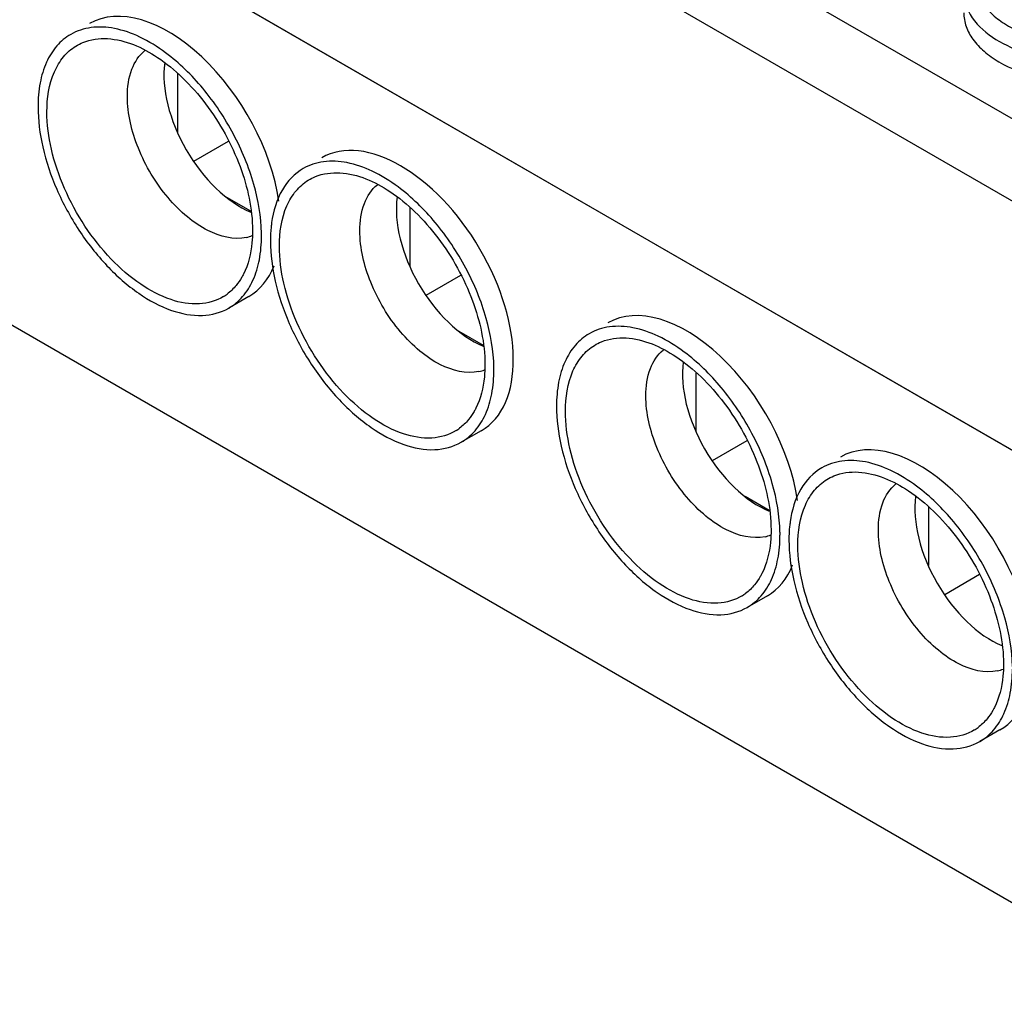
# Model space of a CAD drawing. Header units: millimetres. Extents: x 0 to 594, y 0 to 439.
# Tile 20 of 57: x 463 to 482, y 319 to 338. Entities that reach past the tile are written whole.
import ezdxf

# ---------------------------------------------------------------- set-up
doc = ezdxf.new("R2010")
doc.units = ezdxf.units.MM
doc.header["$LTSCALE"] = 32.67
doc.layers.get('0').update_dxf_attribs({"linetype": 'CONTINUOUS'})

msp = doc.modelspace()

# ---------------------------------------------------------------- linework, layer by layer
at = {"color": 7, "linetype": 'Continuous'}
for p, q in [((491.791, 330.846), (449.295, 355.38)), ((491.083, 329.628), (448.588, 354.162)), ((444.979, 351.318), (494.619, 322.659)), ((446.294, 350.562), (493.31, 323.418)), ((453.162, 337.65), (485.689, 318.87)), ((466.104, 337.038), (466.104, 335.884)), ((466.429, 335.308), (467.116, 335.705)), ((467.074, 334.601), (467.552, 334.325)), ((470.701, 334.384), (470.701, 333.23)), ((471.021, 332.66), (471.709, 333.058)), ((467.516, 332.633), (467.119, 332.404)), ((471.671, 331.948), (472.148, 331.672)), ((476.357, 331.119), (476.357, 329.964)), ((472.112, 329.979), (471.715, 329.75)), ((476.682, 329.389), (477.369, 329.785)), ((477.328, 328.682), (477.805, 328.406)), ((480.954, 328.465), (480.954, 327.311)), ((481.966, 327.132), (481.279, 326.735)), ((477.769, 326.714), (477.372, 326.484)), ((482.365, 324.06), (481.968, 323.831))]:
    msp.add_line(p, q, dxfattribs=at)
for centre, radius, start, end in [((467.31, 334.534), 0.749, 282.3973, 291.3782), ((464.805, 333.834), 2.961, 0.0032, 1.0421), ((466.517, 333.447), 0.955, 301.5778, 306.6051), ((471.906, 331.88), 0.749, 282.3973, 291.3782), ((469.402, 331.181), 2.961, 0.0032, 1.0421), ((471.113, 330.794), 0.955, 301.5778, 306.6051), ((477.563, 328.614), 0.749, 282.3973, 291.3782), ((475.059, 327.915), 2.961, 0.0032, 1.0421), ((476.77, 327.528), 0.955, 301.5778, 306.6051), ((482.159, 325.961), 0.749, 282.3973, 291.3782), ((481.366, 324.874), 0.955, 301.5778, 306.6051)]:
    msp.add_arc(centre, radius, start, end, dxfattribs=at)
for centre, major_axis, ratio, start_param, end_param in [((465.939, 335.331), (-1.583, 2.695), 0.572297, 4.097587, 6.278916), ((467.339, 336.139), (-1.069, 1.836), 0.574832, 0.634621, 2.493505), ((470.536, 332.678), (-1.583, 2.695), 0.572297, -3.145862, -0.00427), ((471.935, 333.486), (-1.069, 1.836), 0.574832, 6.917806, 8.77669), ((465.939, 335.331), (-1.583, 2.695), 0.572297, -3.145862, -2.720258), ((476.193, 329.412), (-1.583, 2.695), 0.572297, 4.097587, 6.278916), ((477.592, 330.22), (-1.069, 1.836), 0.574832, 0.634621, 2.493505), ((480.789, 326.758), (-1.583, 2.695), 0.572297, 4.097587, 6.278916), ((482.188, 327.566), (-1.069, 1.836), 0.574832, 6.917806, 8.77669), ((476.193, 329.412), (-1.583, 2.695), 0.572297, -3.145862, -2.720258), ((480.789, 326.758), (-1.583, 2.695), 0.572297, -3.145862, -2.720258)]:
    msp.add_ellipse(centre, major_axis=major_axis, ratio=ratio, start_param=start_param, end_param=end_param, dxfattribs=at)
for points, knots in [([(484.972, 339.956), (484.695, 340.035), (484.115, 340.116), (483.271, 340.038), (482.632, 339.811), (482.24, 339.534), (482.034, 339.304), (481.915, 339.049), (481.883, 338.685), (482.075, 338.329), (482.388, 338.064), (482.828, 337.816), (483.215, 337.712), (483.485, 337.67)], [0, 0, 0, 0, 0.150288, 0.302305, 0.439277, 0.49864, 0.551343, 0.598627, 0.64326, 0.737836, 0.794212, 0.857332, 1, 1, 1, 1]), ([(481.713, 338.349), (481.864, 337.964), (482.512, 337.527), (483.443, 337.295), (484.288, 337.259), (485.097, 337.395), (485.78, 337.684), (486.268, 338.102), (486.405, 338.481), (486.405, 338.652)], [0, 0, 0, 0, 0.220929, 0.364662, 0.517533, 0.666323, 0.798964, 0.908735, 1, 1, 1, 1]), ([(481.655, 338.244), (481.654, 338.154), (481.688, 337.965), (481.831, 337.703), (482.056, 337.465), (482.473, 337.178), (483.142, 336.936), (484.029, 336.839), (484.916, 336.936), (485.585, 337.178), (486.002, 337.464), (486.228, 337.702), (486.371, 337.964), (486.404, 338.153), (486.405, 338.243)], [0, 0, 0, 0, 0.045426, 0.094063, 0.148133, 0.208575, 0.346812, 0.499957, 0.653112, 0.791376, 0.851839, 0.90593, 0.954577, 1, 1, 1, 1]), ([(463.994, 337.817), (463.891, 337.757), (463.698, 337.595), (463.493, 337.26), (463.371, 336.846), (463.347, 336.544), (463.347, 336.386)], [0, 0, 0, 0, 0.217775, 0.450893, 0.710352, 1, 1, 1, 1]), ([(465.871, 337.454), (465.711, 337.573), (465.39, 337.773), (464.885, 337.953), (464.406, 337.981), (464.117, 337.887), (463.994, 337.817)], [0, 0, 0, 0, 0.297178, 0.559576, 0.789843, 1, 1, 1, 1]), ([(464.096, 337.587), (464.141, 337.614), (464.334, 337.712), (464.558, 337.742), (464.721, 337.733)], [0, 0, 0, 0, 0.242278, 1, 1, 1, 1]), ([(464.721, 337.733), (465.072, 337.713), (465.618, 337.468), (466.228, 336.963), (466.834, 336.271), (467.386, 335.268), (467.589, 334.366), (467.589, 333.937)], [0, 0, 0, 0, 0.207283, 0.332643, 0.467935, 0.746629, 1, 1, 1, 1]), ([(463.523, 336.284), (463.523, 336.554), (463.58, 336.95), (463.834, 337.379), (464.004, 337.53), (464.096, 337.587)], [0, 0, 0, 0, 0.547261, 0.781552, 1, 1, 1, 1]), ([(465.114, 336.59), (465.114, 336.772), (465.156, 337.109), (465.345, 337.404), (465.461, 337.499)], [0, 0, 0, 0, 0.547135, 1, 1, 1, 1]), ([(467.766, 333.888), (467.76, 334.213), (467.641, 334.895), (467.24, 335.867), (466.649, 336.755), (466.143, 337.252), (465.871, 337.454)], [0, 0, 0, 0, 0.234719, 0.493064, 0.755161, 1, 1, 1, 1]), ([(467.471, 333.802), (467.219, 333.746), (466.771, 333.866), (466.279, 334.206), (465.766, 334.723), (465.293, 335.514), (465.114, 336.242), (465.114, 336.59)], [0, 0, 0, 0, 0.194233, 0.316457, 0.451896, 0.737937, 1, 1, 1, 1]), ([(463.347, 336.386), (463.347, 336.119), (463.421, 335.557), (463.7, 334.733), (464.13, 333.939), (464.676, 333.24), (465.294, 332.692), (465.939, 332.34), (466.57, 332.213), (466.962, 332.314), (467.118, 332.404)], [0, 0, 0, 0, 0.128816, 0.270549, 0.417858, 0.562357, 0.696176, 0.813577, 0.913061, 1, 1, 1, 1]), ([(467.016, 332.634), (466.875, 332.547), (466.516, 332.445), (465.932, 332.552), (465.335, 332.871), (464.761, 333.373), (464.253, 334.018), (463.853, 334.753), (463.593, 335.516), (463.523, 336.036), (463.523, 336.284)], [0, 0, 0, 0, 0.086791, 0.185753, 0.302723, 0.436396, 0.581049, 0.728723, 0.870854, 1, 1, 1, 1]), ([(470.467, 334.801), (470.307, 334.92), (469.986, 335.12), (469.482, 335.299), (469.003, 335.328), (468.713, 335.234), (468.591, 335.163)], [0, 0, 0, 0, 0.297178, 0.559576, 0.789843, 1, 1, 1, 1]), ([(468.591, 335.163), (468.421, 335.065), (468.116, 334.739), (467.998, 334.32), (467.967, 334.094)], [0, 0, 0, 0, 0.461877, 1, 1, 1, 1]), ([(468.692, 334.933), (468.737, 334.96), (468.93, 335.059), (469.154, 335.088), (469.317, 335.079)], [0, 0, 0, 0, 0.242278, 1, 1, 1, 1]), ([(469.317, 335.079), (469.668, 335.059), (470.214, 334.814), (470.824, 334.309), (471.43, 333.617), (471.982, 332.614), (472.185, 331.713), (472.185, 331.283)], [0, 0, 0, 0, 0.207283, 0.332643, 0.467935, 0.746629, 1, 1, 1, 1]), ([(468.12, 333.63), (468.12, 333.9), (468.176, 334.297), (468.43, 334.726), (468.601, 334.877), (468.692, 334.933)], [0, 0, 0, 0, 0.547261, 0.781552, 1, 1, 1, 1]), ([(469.711, 333.937), (469.711, 334.118), (469.752, 334.455), (469.941, 334.75), (470.058, 334.845)], [0, 0, 0, 0, 0.547135, 1, 1, 1, 1]), ([(472.362, 331.235), (472.356, 331.56), (472.237, 332.241), (471.836, 333.214), (471.245, 334.101), (470.739, 334.598), (470.467, 334.801)], [0, 0, 0, 0, 0.234719, 0.493064, 0.755161, 1, 1, 1, 1]), ([(467.589, 333.937), (467.589, 333.856), (467.576, 333.562), (467.506, 333.266), (467.409, 333.075)], [0, 0, 0, 0, 0.273487, 1, 1, 1, 1]), ([(467.967, 334.094), (467.963, 334.065), (467.948, 333.945), (467.943, 333.824), (467.943, 333.732)], [0, 0, 0, 0, 0.243035, 1, 1, 1, 1]), ([(472.067, 331.148), (471.815, 331.093), (471.367, 331.213), (470.875, 331.553), (470.362, 332.07), (469.889, 332.861), (469.711, 333.588), (469.711, 333.937)], [0, 0, 0, 0, 0.194233, 0.316457, 0.451896, 0.737937, 1, 1, 1, 1]), ([(467.118, 332.404), (467.221, 332.463), (467.414, 332.625), (467.62, 332.961), (467.742, 333.375), (467.766, 333.676), (467.766, 333.834)], [0, 0, 0, 0, 0.217775, 0.450893, 0.710352, 1, 1, 1, 1]), ([(467.943, 333.732), (467.943, 333.465), (468.017, 332.904), (468.296, 332.079), (468.726, 331.285), (469.272, 330.586), (469.89, 330.039), (470.535, 329.686), (471.166, 329.559), (471.558, 329.66), (471.714, 329.75)], [0, 0, 0, 0, 0.128816, 0.270549, 0.417858, 0.562357, 0.696176, 0.813577, 0.913061, 1, 1, 1, 1]), ([(471.613, 329.98), (471.471, 329.893), (471.112, 329.791), (470.528, 329.898), (469.931, 330.218), (469.357, 330.72), (468.849, 331.364), (468.449, 332.099), (468.189, 332.863), (468.12, 333.383), (468.12, 333.63)], [0, 0, 0, 0, 0.086791, 0.185753, 0.302723, 0.436396, 0.581049, 0.728723, 0.870854, 1, 1, 1, 1]), ([(467.409, 333.075), (467.399, 333.055), (467.357, 332.976), (467.306, 332.902), (467.264, 332.851)], [0, 0, 0, 0, 0.256844, 1, 1, 1, 1]), ([(476.124, 331.535), (475.964, 331.654), (475.643, 331.854), (475.138, 332.033), (474.66, 332.062), (474.37, 331.968), (474.247, 331.897)], [0, 0, 0, 0, 0.297178, 0.559576, 0.789843, 1, 1, 1, 1]), ([(474.247, 331.897), (474.144, 331.838), (473.951, 331.676), (473.746, 331.34), (473.624, 330.926), (473.6, 330.625), (473.6, 330.467)], [0, 0, 0, 0, 0.217775, 0.450893, 0.710352, 1, 1, 1, 1]), ([(474.349, 331.667), (474.394, 331.695), (474.587, 331.793), (474.811, 331.822), (474.974, 331.813)], [0, 0, 0, 0, 0.242278, 1, 1, 1, 1]), ([(474.974, 331.813), (475.325, 331.793), (475.871, 331.548), (476.481, 331.044), (477.087, 330.351), (477.639, 329.348), (477.842, 328.447), (477.842, 328.017)], [0, 0, 0, 0, 0.207283, 0.332643, 0.467935, 0.746629, 1, 1, 1, 1]), ([(473.776, 330.364), (473.776, 330.634), (473.833, 331.031), (474.087, 331.46), (474.258, 331.611), (474.349, 331.667)], [0, 0, 0, 0, 0.547261, 0.781552, 1, 1, 1, 1]), ([(475.367, 330.671), (475.367, 330.852), (475.409, 331.189), (475.598, 331.484), (475.714, 331.579)], [0, 0, 0, 0, 0.547135, 1, 1, 1, 1]), ([(478.019, 327.969), (478.013, 328.294), (477.894, 328.975), (477.493, 329.948), (476.902, 330.835), (476.396, 331.333), (476.124, 331.535)], [0, 0, 0, 0, 0.234719, 0.493064, 0.755161, 1, 1, 1, 1]), ([(472.185, 331.283), (472.185, 331.202), (472.173, 330.908), (472.102, 330.613), (472.005, 330.422)], [0, 0, 0, 0, 0.273487, 1, 1, 1, 1]), ([(471.714, 329.75), (471.818, 329.81), (472.011, 329.972), (472.216, 330.307), (472.338, 330.721), (472.362, 331.023), (472.362, 331.181)], [0, 0, 0, 0, 0.217775, 0.450893, 0.710352, 1, 1, 1, 1]), ([(477.724, 327.882), (477.472, 327.827), (477.024, 327.947), (476.532, 328.287), (476.019, 328.804), (475.546, 329.595), (475.367, 330.322), (475.367, 330.671)], [0, 0, 0, 0, 0.194233, 0.316457, 0.451896, 0.737937, 1, 1, 1, 1]), ([(472.005, 330.422), (471.995, 330.401), (471.953, 330.323), (471.902, 330.249), (471.86, 330.197)], [0, 0, 0, 0, 0.256844, 1, 1, 1, 1]), ([(473.6, 330.467), (473.6, 330.199), (473.674, 329.638), (473.953, 328.813), (474.383, 328.019), (474.929, 327.32), (475.547, 326.773), (476.192, 326.42), (476.823, 326.294), (477.215, 326.394), (477.371, 326.484)], [0, 0, 0, 0, 0.128816, 0.270549, 0.417858, 0.562357, 0.696176, 0.813577, 0.913061, 1, 1, 1, 1]), ([(477.27, 326.714), (477.128, 326.627), (476.769, 326.525), (476.185, 326.632), (475.588, 326.952), (475.014, 327.454), (474.506, 328.098), (474.106, 328.833), (473.846, 329.597), (473.776, 330.117), (473.776, 330.364)], [0, 0, 0, 0, 0.086791, 0.185753, 0.302723, 0.436396, 0.581049, 0.728723, 0.870854, 1, 1, 1, 1]), ([(478.844, 329.244), (478.674, 329.146), (478.369, 328.82), (478.251, 328.4), (478.22, 328.174)], [0, 0, 0, 0, 0.461877, 1, 1, 1, 1]), ([(480.72, 328.881), (480.56, 329), (480.239, 329.2), (479.735, 329.38), (479.256, 329.408), (478.966, 329.314), (478.844, 329.244)], [0, 0, 0, 0, 0.297178, 0.559576, 0.789843, 1, 1, 1, 1]), ([(478.945, 329.014), (478.99, 329.041), (479.183, 329.139), (479.407, 329.169), (479.57, 329.16)], [0, 0, 0, 0, 0.242278, 1, 1, 1, 1]), ([(479.57, 329.16), (479.921, 329.14), (480.467, 328.895), (481.077, 328.39), (481.683, 327.698), (482.235, 326.695), (482.439, 325.793), (482.439, 325.363)], [0, 0, 0, 0, 0.207283, 0.332643, 0.467935, 0.746629, 1, 1, 1, 1]), ([(478.373, 327.711), (478.373, 327.981), (478.429, 328.377), (478.683, 328.806), (478.854, 328.957), (478.945, 329.014)], [0, 0, 0, 0, 0.547261, 0.781552, 1, 1, 1, 1]), ([(479.964, 328.017), (479.964, 328.199), (480.005, 328.536), (480.194, 328.831), (480.311, 328.926)], [0, 0, 0, 0, 0.547135, 1, 1, 1, 1]), ([(482.615, 325.315), (482.609, 325.64), (482.49, 326.322), (482.089, 327.294), (481.498, 328.182), (480.992, 328.679), (480.72, 328.881)], [0, 0, 0, 0, 0.234719, 0.493064, 0.755161, 1, 1, 1, 1]), ([(478.22, 328.174), (478.216, 328.145), (478.202, 328.025), (478.196, 327.904), (478.196, 327.813)], [0, 0, 0, 0, 0.243035, 1, 1, 1, 1]), ([(477.371, 326.484), (477.474, 326.544), (477.668, 326.706), (477.873, 327.041), (477.995, 327.455), (478.019, 327.757), (478.019, 327.915)], [0, 0, 0, 0, 0.217775, 0.450893, 0.710352, 1, 1, 1, 1]), ([(477.842, 328.017), (477.842, 327.936), (477.83, 327.643), (477.759, 327.347), (477.662, 327.156)], [0, 0, 0, 0, 0.273487, 1, 1, 1, 1]), ([(482.32, 325.229), (482.068, 325.173), (481.62, 325.293), (481.129, 325.633), (480.615, 326.15), (480.142, 326.941), (479.964, 327.669), (479.964, 328.017)], [0, 0, 0, 0, 0.194233, 0.316457, 0.451896, 0.737937, 1, 1, 1, 1]), ([(478.196, 327.813), (478.196, 327.546), (478.271, 326.984), (478.549, 326.16), (478.979, 325.365), (479.525, 324.667), (480.143, 324.119), (480.788, 323.767), (481.419, 323.64), (481.811, 323.74), (481.968, 323.831)], [0, 0, 0, 0, 0.128816, 0.270549, 0.417858, 0.562357, 0.696176, 0.813577, 0.913061, 1, 1, 1, 1]), ([(481.866, 324.061), (481.724, 323.974), (481.365, 323.872), (480.781, 323.979), (480.184, 324.298), (479.61, 324.8), (479.102, 325.445), (478.702, 326.179), (478.443, 326.943), (478.373, 327.463), (478.373, 327.711)], [0, 0, 0, 0, 0.086791, 0.185753, 0.302723, 0.436396, 0.581049, 0.728723, 0.870854, 1, 1, 1, 1]), ([(477.662, 327.156), (477.652, 327.135), (477.61, 327.057), (477.559, 326.983), (477.517, 326.931)], [0, 0, 0, 0, 0.256844, 1, 1, 1, 1]), ([(482.439, 325.363), (482.439, 325.283), (482.426, 324.989), (482.355, 324.693), (482.259, 324.502)], [0, 0, 0, 0, 0.273487, 1, 1, 1, 1]), ([(481.968, 323.831), (482.071, 323.89), (482.264, 324.052), (482.469, 324.388), (482.591, 324.802), (482.615, 325.103), (482.615, 325.261)], [0, 0, 0, 0, 0.217775, 0.450893, 0.710352, 1, 1, 1, 1]), ([(482.259, 324.502), (482.248, 324.482), (482.206, 324.403), (482.155, 324.329), (482.113, 324.278)], [0, 0, 0, 0, 0.256844, 1, 1, 1, 1])]:
    msp.add_open_spline(points, degree=3, knots=knots, dxfattribs=at)
for points in [[(467.264, 332.851), (467.212, 332.788), (467.152, 332.73), (467.086, 332.681)], [(471.86, 330.197), (471.808, 330.134), (471.748, 330.076), (471.682, 330.027)], [(477.517, 326.931), (477.465, 326.868), (477.405, 326.81), (477.339, 326.761)], [(482.113, 324.278), (482.061, 324.215), (482.001, 324.157), (481.935, 324.108)]]:
    msp.add_open_spline(points, degree=3, dxfattribs=at)

doc.saveas('drawing.dxf')
